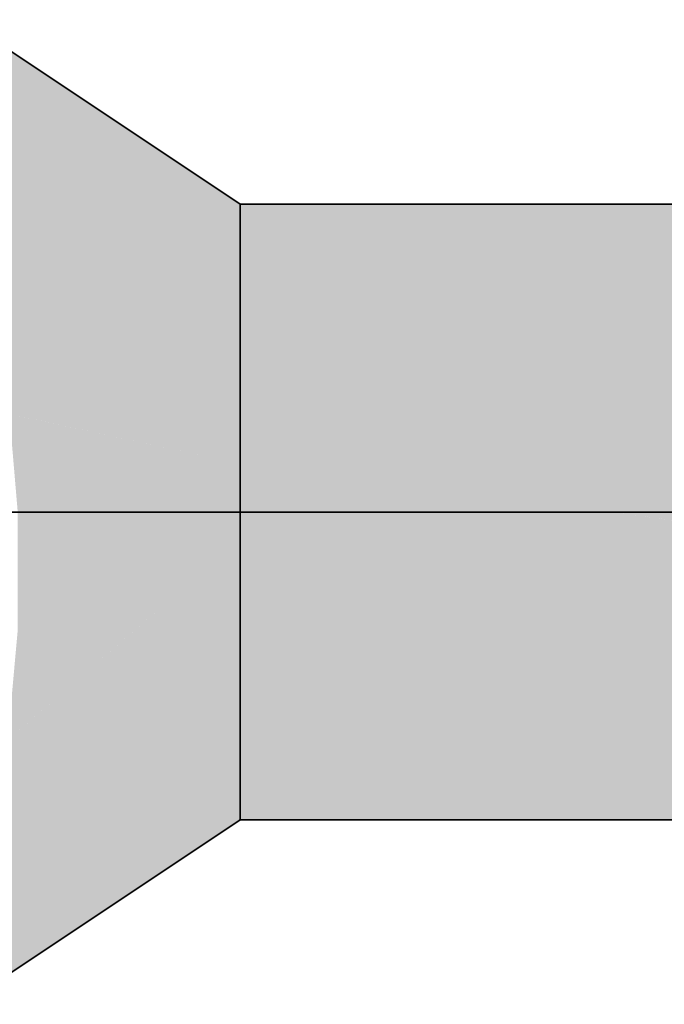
# Model space of a CAD drawing. Extents: x -459 to 541, y -543 to 550.
# Tile 122 of 256: x -334.04 to -332.89, y 260.31 to 262.07. Entities that reach past the tile are written whole.
import ezdxf

# ---------------------------------------------------------------- set-up
doc = ezdxf.new("R2010")
doc.units = 0
doc.layers.get('0').update_dxf_attribs({"lineweight": 35})
doc.layers.add('0-Shading', color=7, linetype='Continuous', lineweight=35)
doc.layers.add('H_Ruecklauf', color=5, linetype='Continuous', lineweight=35, true_color=0x0000ff)

# ---------------------------------------------------------------- blocks, each defined once
blk = doc.blocks.new('3D-Ansicht-A07ALAKR1N', base_point=(-428.9969, 201.23))
at = {"layer": '0-Shading', "color": 174, "true_color": 0x00008d}
for points in [[(-334.1396, 262.0739), (-334.1396, 262.0439), (-333.6446, 261.7439), (-333.6446, 261.7252)], [(-333.6527, 260.6385), (-333.6446, 260.6627), (-334.0878, 260.3484), (-334.03, 260.4145)], [(-333.6446, 260.6627), (-333.6527, 260.6385), (-333.6446, 260.6465)], [(-333.6527, 260.6385), (-333.6446, 260.6439), (-333.6446, 260.6465)], [(-334.03, 260.4145), (-334.1396, 260.3439), (-334.0878, 260.3484), (-334.1396, 260.3139)]]:
    blk.add_solid(points, dxfattribs=at)
at = {"layer": '0-Shading', "color": 174, "true_color": 0x0000a8}
for points in [[(-334.1396, 262.0439), (-334.1396, 261.956), (-333.6446, 261.7252), (-333.6446, 261.6702)], [(-333.6446, 260.7176), (-334.0021, 260.5112), (-333.6446, 260.6627), (-334.03, 260.4145)], [(-334.0021, 260.5112), (-334.1396, 260.4318), (-334.03, 260.4145), (-334.1396, 260.3439)]]:
    blk.add_solid(points, dxfattribs=at)
at = {"layer": '0-Shading', "color": 172, "true_color": 0x0000c0}
for points in [[(-334.1396, 261.956), (-334.1396, 261.8162), (-333.6446, 261.6702), (-333.6446, 261.5828)], [(-334.0021, 260.5355), (-333.6446, 260.805), (-334.0021, 260.6365)], [(-333.6446, 260.7176), (-333.6446, 260.805), (-334.0021, 260.5112), (-334.0021, 260.5355)], [(-334.1396, 260.4318), (-334.0021, 260.5355), (-334.0976, 260.5915), (-334.0021, 260.6365)], [(-334.0021, 260.5355), (-334.1396, 260.4318), (-334.0021, 260.5112)]]:
    blk.add_solid(points, dxfattribs=at)
at = {"layer": '0-Shading', "color": 172, "true_color": 0x0000d3}
for points in [[(-334.1396, 261.8162), (-334.1396, 261.6339), (-333.6446, 261.5828), (-333.6446, 261.4689)], [(-333.6446, 260.805), (-333.6446, 260.9189), (-333.7803, 260.8737)], [(-334.0021, 260.6365), (-333.6446, 260.805), (-334.03, 260.7904), (-333.7803, 260.8737)], [(-334.03, 260.7904), (-334.0607, 260.7802), (-334.0021, 260.6365), (-334.0976, 260.5915)]]:
    blk.add_solid(points, dxfattribs=at)
at = {"layer": '0-Shading', "color": 174, "true_color": 0x0000b0}
for points in [[(-333.5884, 261.6378), (-333.5884, 261.689), (-333.6446, 261.5828), (-333.6446, 261.7439)], [(-332.3456, 261.5828), (-332.8581, 261.7439), (-333.4798, 261.5828), (-333.6446, 261.7439)], [(-333.4798, 261.5828), (-333.5884, 261.689), (-333.5884, 261.5828)], [(-333.5884, 261.5828), (-333.5884, 261.6378), (-333.6446, 261.5828)], [(-333.1642, 260.6439), (-332.9338, 260.805), (-333.6446, 260.6544), (-333.4924, 260.805)], [(-333.4924, 260.805), (-333.6446, 260.805), (-333.6446, 260.6544)], [(-332.8294, 260.6439), (-332.5473, 260.805), (-333.1642, 260.6439), (-332.9338, 260.805)], [(-333.1642, 260.6439), (-333.6446, 260.6544), (-333.6446, 260.6439)]]:
    blk.add_solid(points, dxfattribs=at)
at = {"layer": '0-Shading', "color": 172, "true_color": 0x0000e1}
for points in [[(-334.1396, 261.6339), (-334.1396, 261.4217), (-333.6446, 261.4689), (-333.6446, 261.3362)], [(-333.7803, 261.0281), (-333.6446, 260.9189), (-333.6446, 261.0515)], [(-333.7803, 261.0281), (-334.0424, 260.9829), (-334.0601, 260.7866)], [(-333.9007, 260.9167), (-333.7803, 261.0281), (-333.9068, 260.9189)], [(-333.7803, 261.0281), (-333.9007, 260.9167), (-333.6446, 260.9189), (-333.7833, 260.8747)], [(-334.0354, 260.8079), (-334.0316, 260.7956), (-333.9068, 260.9189), (-333.9007, 260.9167)], [(-333.9007, 260.9167), (-334.0316, 260.7956), (-333.7833, 260.8747)], [(-333.7803, 260.8737), (-333.6446, 260.9189), (-333.7833, 260.8747)], [(-334.0316, 260.7956), (-334.03, 260.7904), (-333.7833, 260.8747), (-333.7803, 260.8737)], [(-334.0601, 260.7866), (-334.0316, 260.7956), (-334.0354, 260.8079)], [(-334.0607, 260.7802), (-334.03, 260.7904), (-334.0601, 260.7866), (-334.0316, 260.7956)]]:
    blk.add_solid(points, dxfattribs=at)
at = {"layer": '0-Shading', "color": 5, "true_color": 0x0000f5}
for points in [[(-333.5884, 261.3266), (-333.5884, 261.4502), (-333.6446, 261.2771), (-333.6446, 261.5828)], [(-333.3658, 261.2423), (-333.6446, 261.5828), (-333.5078, 261.26)], [(-333.5884, 261.5828), (-333.6446, 261.5828), (-333.4712, 261.4816)], [(-333.6446, 261.5828), (-333.3658, 261.2423), (-333.4712, 261.4816), (-333.1651, 261.2172)], [(-333.4798, 261.5828), (-333.5884, 261.5828), (-332.9783, 261.1939), (-333.4712, 261.4816)], [(-333.4798, 261.5828), (-332.9783, 261.1939), (-332.9381, 261.2009)], [(-332.9381, 261.2009), (-331.8542, 261.3898), (-333.4798, 261.5828), (-332.3456, 261.5828)], [(-333.1651, 261.2172), (-332.9783, 261.1939), (-333.4712, 261.4816)], [(-333.5078, 261.26), (-333.5884, 261.4502), (-333.5884, 261.2701)], [(-331.3555, 261.1939), (-331.8542, 261.3898), (-332.9282, 261.1939), (-332.9381, 261.2009)], [(-333.5884, 261.3266), (-333.6446, 261.2771), (-333.6111, 261.2729)], [(-333.5884, 261.2701), (-333.5884, 261.3266), (-333.6111, 261.2729)], [(-333.6363, 261.2761), (-333.6446, 261.2771), (-333.5767, 261.1939), (-333.6446, 261.1939)], [(-332.9783, 261.1939), (-333.6363, 261.2761), (-333.5767, 261.1939)], [(-333.6446, 261.1939), (-333.6446, 260.805), (-333.5767, 261.1939), (-333.5095, 260.8839)], [(-333.5767, 261.1939), (-333.5095, 260.8839), (-333.1982, 261.1939), (-333.1337, 261.1032)], [(-333.1337, 261.1032), (-332.9783, 261.1939), (-333.1982, 261.1939)], [(-332.9338, 260.9898), (-332.9783, 261.1939), (-333.0344, 260.9637), (-333.1337, 261.1032)], [(-332.9381, 261.2009), (-332.9783, 261.1939), (-332.9282, 261.1939)], [(-332.9783, 261.1939), (-332.9141, 261.185), (-332.9282, 261.1939)], [(-332.9783, 261.1939), (-332.9338, 260.9898), (-332.9338, 261.1862)], [(-332.9338, 261.1877), (-332.9783, 261.1939), (-332.9338, 261.1862)], [(-332.4817, 261.1074), (-332.4781, 261.1242), (-332.9338, 261.1862), (-332.9338, 261.1877)], [(-332.9338, 260.9898), (-332.4817, 261.1074), (-332.9338, 261.1862)], [(-332.9141, 261.185), (-331.3555, 261.1939), (-332.9282, 261.1939)], [(-332.9141, 261.185), (-330.7466, 260.8831), (-331.3555, 261.1939), (-330.7466, 260.9272)], [(-333.1337, 261.1032), (-333.5095, 260.8839), (-333.0344, 260.9637), (-333.5005, 260.8425)], [(-332.5473, 260.805), (-332.4817, 261.1074), (-332.9338, 260.805), (-332.9338, 260.9898)], [(-332.9338, 260.8222), (-332.9338, 260.9898), (-333.0344, 260.9637)], [(-333.4924, 260.805), (-333.0344, 260.9637), (-333.5005, 260.8425)], [(-333.4924, 260.805), (-332.9338, 260.805), (-333.0344, 260.9637), (-332.9338, 260.8222)], [(-333.5095, 260.8839), (-333.6446, 260.805), (-333.5005, 260.8425)], [(-333.5005, 260.8425), (-333.6446, 260.805), (-333.4924, 260.805)]]:
    blk.add_solid(points, dxfattribs=at)
at = {"layer": '0-Shading', "color": 5, "true_color": 0x0000e8}
for points in [[(-333.6446, 261.3362), (-334.1396, 261.4217), (-333.6446, 261.2801), (-334.1396, 261.3869)], [(-333.6446, 261.2801), (-334.0573, 261.3691), (-333.6446, 261.1939), (-334.0424, 261.1939)], [(-333.6446, 261.1939), (-334.0424, 261.1939), (-333.7803, 261.0281), (-334.0424, 260.9829)], [(-333.6446, 261.0515), (-333.6446, 261.1939), (-333.7803, 261.0281)]]:
    blk.add_solid(points, dxfattribs=at)
blk = doc.blocks.new('Rohr - 1703-A07ALC8S1N', base_point=(-335.3716, 261.1939))
at = {"color": 0, "linetype": 'ByBlock', "lineweight": -2, "ltscale": 0.35}
blk.add_line((-330.7466, 261.1939), (-335.3716, 261.1939), dxfattribs=at)
blk = doc.blocks.new('Geometrie-A07ALCC01N', base_point=(-415.775, 203.3939))
at = {"layer": 'H_Ruecklauf', "lineweight": -2}
for p, q in [((-334.1396, 262.0739), (-333.6446, 261.7439)), ((-333.6446, 260.6439), (-333.6446, 261.7439)), ((-330.7466, 261.7439), (-333.6446, 261.7439)), ((-333.6446, 261.7439), (-333.6446, 261.4217)), ((-333.6446, 261.4217), (-333.6446, 260.9661)), ((-333.6446, 260.9661), (-333.6446, 260.6439)), ((-334.1396, 260.3139), (-333.6446, 260.6439)), ((-333.6446, 260.6439), (-330.7466, 260.6439))]:
    blk.add_line(p, q, dxfattribs=at)

msp = doc.modelspace()

# ---------------------------------------------------------------- block references
msp.add_blockref('3D-Ansicht-A07ALAKR1N', (-428.9969, 201.23))
at = {"linetype": 'Continuous', "ltscale": 0.35}
msp.add_blockref('Geometrie-A07ALCC01N', (-415.775, 203.3939), dxfattribs=at)
at = {"layer": 'H_Ruecklauf', "ltscale": 0.35}
msp.add_blockref('Rohr - 1703-A07ALC8S1N', (-335.3716, 261.1939), dxfattribs=at)

doc.saveas('drawing.dxf')
